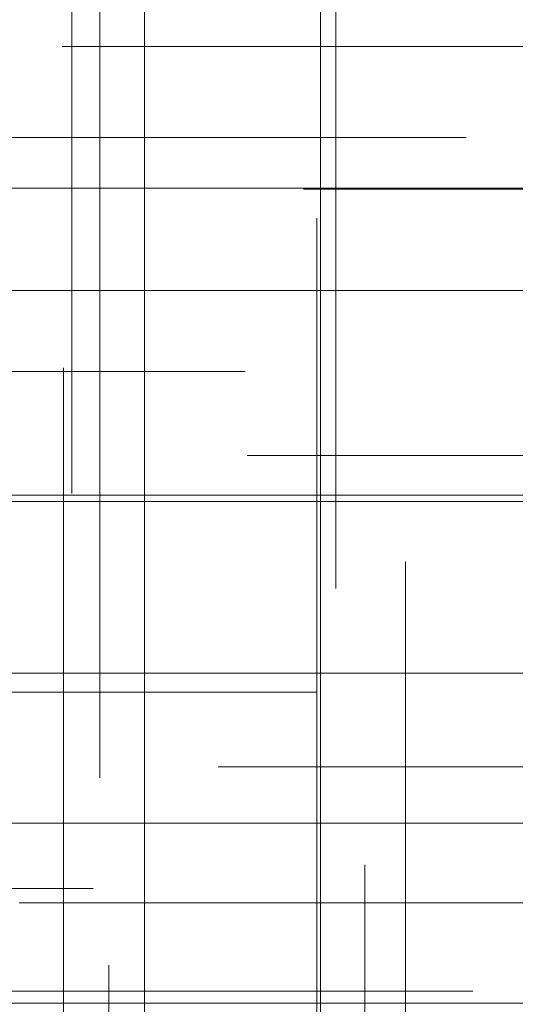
# Model space of a CAD drawing. Header units: millimetres. Extents: x -50 to 901, y -50 to 714.
# Tile 125 of 186: x 9.47 to 13.01, y 21.08 to 28.12. Entities that reach past the tile are written whole.
import ezdxf

# ---------------------------------------------------------------- set-up
doc = ezdxf.new("R2010")
doc.units = ezdxf.units.MM

# ---------------------------------------------------------------- blocks, each defined once
blk = doc.blocks.new('SW_CENTERMARKSYMBOL_184')
at = {"color": 0, "linetype": 'Continuous', "lineweight": 18}
for p, q in [((0, 0), (5, 0)), ((5, 0), (5.6063, 0))]:
    blk.add_line(p, q, dxfattribs=at)
blk = doc.blocks.new('SW_CENTERMARKSYMBOL_185')
at = {"color": 0, "linetype": 'Continuous', "lineweight": 18}
for p, q in [((0, 0), (5, 0)), ((5, 0), (5.6585, 0))]:
    blk.add_line(p, q, dxfattribs=at)
blk = doc.blocks.new('SW_CENTERMARKSYMBOL_186')
at = {"color": 0, "linetype": 'Continuous', "lineweight": 18}
for p, q in [((0, 0), (5, 0)), ((5, 0), (5.6585, 0))]:
    blk.add_line(p, q, dxfattribs=at)
blk = doc.blocks.new('SW_CENTERMARKSYMBOL_190')
at = {"color": 0, "linetype": 'Continuous', "lineweight": 18}
for p, q in [((0, 0), (5, 0)), ((5, 0), (5.5209, 0))]:
    blk.add_line(p, q, dxfattribs=at)
blk = doc.blocks.new('SW_CENTERMARKSYMBOL_191')
at = {"color": 0, "linetype": 'Continuous', "lineweight": 18}
blk.add_line((0, 0), (5, 0), dxfattribs=at)
blk = doc.blocks.new('SW_CENTERMARKSYMBOL_196')
at = {"color": 0, "linetype": 'Continuous', "lineweight": 18}
for p, q in [((0, 0), (5, 0)), ((5, 0), (5.5209, 0))]:
    blk.add_line(p, q, dxfattribs=at)
blk = doc.blocks.new('SW_CENTERMARKSYMBOL_379')
at = {"color": 0, "linetype": 'Continuous', "lineweight": 18}
for p, q in [((0, 0), (0, -5)), ((0, -5), (0, -5.5747))]:
    blk.add_line(p, q, dxfattribs=at)
blk = doc.blocks.new('SW_CENTERMARKSYMBOL_380')
at = {"color": 0, "linetype": 'Continuous', "lineweight": 18}
for p, q in [((0, 0), (0, -5)), ((0, -5), (0, -5.5747))]:
    blk.add_line(p, q, dxfattribs=at)
blk = doc.blocks.new('SW_CENTERMARKSYMBOL_382')
at = {"color": 0, "linetype": 'Continuous', "lineweight": 18}
for p, q in [((-5, 0), (-5.5747, 0)), ((0, 0), (-5, 0))]:
    blk.add_line(p, q, dxfattribs=at)
blk = doc.blocks.new('SW_CENTERMARKSYMBOL_383')
at = {"color": 0, "linetype": 'Continuous', "lineweight": 18}
for p, q in [((-5, 0), (-5.5747, 0)), ((0, 0), (-5, 0))]:
    blk.add_line(p, q, dxfattribs=at)
blk = doc.blocks.new('SW_CENTERMARKSYMBOL_457')
at = {"color": 0, "linetype": 'Continuous', "lineweight": 18}
blk.add_line((0, 0), (-5, 0), dxfattribs=at)
blk = doc.blocks.new('SW_CENTERMARKSYMBOL_458')
at = {"color": 0, "linetype": 'Continuous', "lineweight": 18}
blk.add_line((0, 0), (-5, 0), dxfattribs=at)
blk = doc.blocks.new('SW_CENTERMARKSYMBOL_459')
at = {"color": 0, "linetype": 'Continuous', "lineweight": 18}
blk.add_line((0, 5), (0, 5.5549), dxfattribs=at)
blk = doc.blocks.new('SW_CENTERMARKSYMBOL_460')
at = {"color": 0, "linetype": 'Continuous', "lineweight": 18}
for p, q in [((0, 5), (0, 5.6463)), ((0, 0), (0, 5))]:
    blk.add_line(p, q, dxfattribs=at)
blk = doc.blocks.new('SW_CENTERMARKSYMBOL_461')
at = {"color": 0, "linetype": 'Continuous', "lineweight": 18}
for p, q in [((0, 5), (0, 5.5209)), ((0, 0), (0, 5))]:
    blk.add_line(p, q, dxfattribs=at)
blk = doc.blocks.new('SW_CENTERMARKSYMBOL_463')
at = {"color": 0, "linetype": 'Continuous', "lineweight": 18}
blk.add_line((0, 0), (-5, 0), dxfattribs=at)
blk = doc.blocks.new('SW_CENTERMARKSYMBOL_464')
at = {"color": 0, "linetype": 'Continuous', "lineweight": 18}
for p, q in [((-5, 0), (-5.6585, 0)), ((0, 0), (-5, 0))]:
    blk.add_line(p, q, dxfattribs=at)
blk = doc.blocks.new('SW_CENTERMARKSYMBOL_466')
at = {"color": 0, "linetype": 'Continuous', "lineweight": 18}
for p, q in [((0, 0), (0, -5)), ((0, -5), (0, -5.6932))]:
    blk.add_line(p, q, dxfattribs=at)
blk = doc.blocks.new('SW_CENTERMARKSYMBOL_467')
at = {"color": 0, "linetype": 'Continuous', "lineweight": 18}
for p, q in [((0, 0), (0, 5)), ((0, 0), (-5, 0)), ((0, 0), (0, -5)), ((0, 0), (5, 0)), ((0, -5), (0, -5.6585))]:
    blk.add_line(p, q, dxfattribs=at)
blk = doc.blocks.new('SW_CENTERMARKSYMBOL_468')
at = {"color": 0, "linetype": 'Continuous', "lineweight": 18}
blk.add_line((0, 0), (5, 0), dxfattribs=at)
blk = doc.blocks.new('SW_CENTERMARKSYMBOL_469')
at = {"color": 0, "linetype": 'Continuous', "lineweight": 18}
for p, q in [((0, 5), (0, 5.6463)), ((0, 0), (0, 5))]:
    blk.add_line(p, q, dxfattribs=at)
blk = doc.blocks.new('SW_CENTERMARKSYMBOL_470')
at = {"color": 0, "linetype": 'Continuous', "lineweight": 18}
for p, q in [((0, 5), (0, 5.5209)), ((0, 0), (0, 5))]:
    blk.add_line(p, q, dxfattribs=at)
blk = doc.blocks.new('SW_CENTERMARKSYMBOL_471')
at = {"color": 0, "linetype": 'Continuous', "lineweight": 18}
for p, q in [((0, 5), (0, 5.6063)), ((0, 0), (0, 5)), ((0, 0), (-5, 0)), ((0, 0), (0, -5)), ((0, 0), (5, 0))]:
    blk.add_line(p, q, dxfattribs=at)
blk = doc.blocks.new('SW_CENTERMARKSYMBOL_472')
at = {"color": 0, "linetype": 'Continuous', "lineweight": 18}
for q in [(0, 5), (-5, 0), (0, -5), (5, 0)]:
    blk.add_line((0, 0), q, dxfattribs=at)
blk = doc.blocks.new('SW_CENTERMARKSYMBOL_484')
at = {"color": 0, "linetype": 'Continuous', "lineweight": 18}
for p, q in [((-5, 0), (-5.6932, 0)), ((0, 0), (-5, 0))]:
    blk.add_line(p, q, dxfattribs=at)
blk = doc.blocks.new('SW_CENTERMARKSYMBOL_747')
at = {"color": 0, "linetype": 'Continuous', "lineweight": 18}
for p, q in [((0, 0), (5, 0)), ((5, 0), (5.6063, 0))]:
    blk.add_line(p, q, dxfattribs=at)
blk = doc.blocks.new('SW_CENTERMARKSYMBOL_748')
at = {"color": 0, "linetype": 'Continuous', "lineweight": 18}
for p, q in [((0, 0), (5, 0)), ((5, 0), (5.6585, 0))]:
    blk.add_line(p, q, dxfattribs=at)
blk = doc.blocks.new('SW_CENTERMARKSYMBOL_749')
at = {"color": 0, "linetype": 'Continuous', "lineweight": 18}
for p, q in [((0, 0), (5, 0)), ((5, 0), (5.6585, 0))]:
    blk.add_line(p, q, dxfattribs=at)
blk = doc.blocks.new('SW_CENTERMARKSYMBOL_753')
at = {"color": 0, "linetype": 'Continuous', "lineweight": 18}
for p, q in [((0, 0), (5, 0)), ((5, 0), (5.5209, 0))]:
    blk.add_line(p, q, dxfattribs=at)
blk = doc.blocks.new('SW_CENTERMARKSYMBOL_754')
at = {"color": 0, "linetype": 'Continuous', "lineweight": 18}
blk.add_line((0, 0), (5, 0), dxfattribs=at)
blk = doc.blocks.new('SW_CENTERMARKSYMBOL_759')
at = {"color": 0, "linetype": 'Continuous', "lineweight": 18}
for p, q in [((0, 0), (5, 0)), ((5, 0), (5.5209, 0))]:
    blk.add_line(p, q, dxfattribs=at)
blk = doc.blocks.new('SW_CENTERMARKSYMBOL_942')
at = {"color": 0, "linetype": 'Continuous', "lineweight": 18}
for p, q in [((0, 0), (0, -5)), ((0, -5), (0, -5.5747))]:
    blk.add_line(p, q, dxfattribs=at)
blk = doc.blocks.new('SW_CENTERMARKSYMBOL_943')
at = {"color": 0, "linetype": 'Continuous', "lineweight": 18}
for p, q in [((0, 0), (0, -5)), ((0, -5), (0, -5.5747))]:
    blk.add_line(p, q, dxfattribs=at)
blk = doc.blocks.new('SW_CENTERMARKSYMBOL_945')
at = {"color": 0, "linetype": 'Continuous', "lineweight": 18}
for p, q in [((-5, 0), (-5.5747, 0)), ((0, 0), (-5, 0))]:
    blk.add_line(p, q, dxfattribs=at)
blk = doc.blocks.new('SW_CENTERMARKSYMBOL_946')
at = {"color": 0, "linetype": 'Continuous', "lineweight": 18}
for p, q in [((-5, 0), (-5.5747, 0)), ((0, 0), (-5, 0))]:
    blk.add_line(p, q, dxfattribs=at)
blk = doc.blocks.new('SW_CENTERMARKSYMBOL_1020')
at = {"color": 0, "linetype": 'Continuous', "lineweight": 18}
blk.add_line((0, 0), (-5, 0), dxfattribs=at)
blk = doc.blocks.new('SW_CENTERMARKSYMBOL_1021')
at = {"color": 0, "linetype": 'Continuous', "lineweight": 18}
blk.add_line((0, 0), (-5, 0), dxfattribs=at)
blk = doc.blocks.new('SW_CENTERMARKSYMBOL_1022')
at = {"color": 0, "linetype": 'Continuous', "lineweight": 18}
blk.add_line((0, 5), (0, 5.5549), dxfattribs=at)
blk = doc.blocks.new('SW_CENTERMARKSYMBOL_1023')
at = {"color": 0, "linetype": 'Continuous', "lineweight": 18}
for p, q in [((0, 5), (0, 5.6463)), ((0, 0), (0, 5))]:
    blk.add_line(p, q, dxfattribs=at)
blk = doc.blocks.new('SW_CENTERMARKSYMBOL_1024')
at = {"color": 0, "linetype": 'Continuous', "lineweight": 18}
for p, q in [((0, 5), (0, 5.5209)), ((0, 0), (0, 5))]:
    blk.add_line(p, q, dxfattribs=at)
blk = doc.blocks.new('SW_CENTERMARKSYMBOL_1026')
at = {"color": 0, "linetype": 'Continuous', "lineweight": 18}
blk.add_line((0, 0), (-5, 0), dxfattribs=at)
blk = doc.blocks.new('SW_CENTERMARKSYMBOL_1027')
at = {"color": 0, "linetype": 'Continuous', "lineweight": 18}
for p, q in [((-5, 0), (-5.6585, 0)), ((0, 0), (-5, 0))]:
    blk.add_line(p, q, dxfattribs=at)
blk = doc.blocks.new('SW_CENTERMARKSYMBOL_1029')
at = {"color": 0, "linetype": 'Continuous', "lineweight": 18}
for p, q in [((0, 0), (0, -5)), ((0, -5), (0, -5.6932))]:
    blk.add_line(p, q, dxfattribs=at)
blk = doc.blocks.new('SW_CENTERMARKSYMBOL_1030')
at = {"color": 0, "linetype": 'Continuous', "lineweight": 18}
for p, q in [((0, 0), (0, 5)), ((0, 0), (-5, 0)), ((0, 0), (0, -5)), ((0, 0), (5, 0)), ((0, -5), (0, -5.6585))]:
    blk.add_line(p, q, dxfattribs=at)
blk = doc.blocks.new('SW_CENTERMARKSYMBOL_1031')
at = {"color": 0, "linetype": 'Continuous', "lineweight": 18}
blk.add_line((0, 0), (5, 0), dxfattribs=at)
blk = doc.blocks.new('SW_CENTERMARKSYMBOL_1032')
at = {"color": 0, "linetype": 'Continuous', "lineweight": 18}
for p, q in [((0, 5), (0, 5.6463)), ((0, 0), (0, 5))]:
    blk.add_line(p, q, dxfattribs=at)
blk = doc.blocks.new('SW_CENTERMARKSYMBOL_1033')
at = {"color": 0, "linetype": 'Continuous', "lineweight": 18}
for p, q in [((0, 5), (0, 5.5209)), ((0, 0), (0, 5))]:
    blk.add_line(p, q, dxfattribs=at)
blk = doc.blocks.new('SW_CENTERMARKSYMBOL_1034')
at = {"color": 0, "linetype": 'Continuous', "lineweight": 18}
for p, q in [((0, 5), (0, 5.6063)), ((0, 0), (0, 5)), ((0, 0), (-5, 0)), ((0, 0), (0, -5)), ((0, 0), (5, 0))]:
    blk.add_line(p, q, dxfattribs=at)
blk = doc.blocks.new('SW_CENTERMARKSYMBOL_1035')
at = {"color": 0, "linetype": 'Continuous', "lineweight": 18}
for q in [(0, 5), (-5, 0), (0, -5), (5, 0)]:
    blk.add_line((0, 0), q, dxfattribs=at)
blk = doc.blocks.new('SW_CENTERMARKSYMBOL_1047')
at = {"color": 0, "linetype": 'Continuous', "lineweight": 18}
for p, q in [((-5, 0), (-5.6932, 0)), ((0, 0), (-5, 0))]:
    blk.add_line(p, q, dxfattribs=at)
blk = doc.blocks.new('SW_CENTERMARKSYMBOL_1310')
at = {"color": 0, "linetype": 'Continuous', "lineweight": 18}
for p, q in [((0, 0), (5, 0)), ((5, 0), (5.6063, 0))]:
    blk.add_line(p, q, dxfattribs=at)
blk = doc.blocks.new('SW_CENTERMARKSYMBOL_1311')
at = {"color": 0, "linetype": 'Continuous', "lineweight": 18}
for p, q in [((0, 0), (5, 0)), ((5, 0), (5.6585, 0))]:
    blk.add_line(p, q, dxfattribs=at)
blk = doc.blocks.new('SW_CENTERMARKSYMBOL_1312')
at = {"color": 0, "linetype": 'Continuous', "lineweight": 18}
for p, q in [((0, 0), (5, 0)), ((5, 0), (5.6585, 0))]:
    blk.add_line(p, q, dxfattribs=at)
blk = doc.blocks.new('SW_CENTERMARKSYMBOL_1316')
at = {"color": 0, "linetype": 'Continuous', "lineweight": 18}
for p, q in [((0, 0), (5, 0)), ((5, 0), (5.5209, 0))]:
    blk.add_line(p, q, dxfattribs=at)
blk = doc.blocks.new('SW_CENTERMARKSYMBOL_1317')
at = {"color": 0, "linetype": 'Continuous', "lineweight": 18}
blk.add_line((0, 0), (5, 0), dxfattribs=at)
blk = doc.blocks.new('SW_CENTERMARKSYMBOL_1322')
at = {"color": 0, "linetype": 'Continuous', "lineweight": 18}
for p, q in [((0, 0), (5, 0)), ((5, 0), (5.5209, 0))]:
    blk.add_line(p, q, dxfattribs=at)
blk = doc.blocks.new('SW_CENTERMARKSYMBOL_1505')
at = {"color": 0, "linetype": 'Continuous', "lineweight": 18}
for p, q in [((0, 0), (0, -5)), ((0, -5), (0, -5.5747))]:
    blk.add_line(p, q, dxfattribs=at)
blk = doc.blocks.new('SW_CENTERMARKSYMBOL_1506')
at = {"color": 0, "linetype": 'Continuous', "lineweight": 18}
for p, q in [((0, 0), (0, -5)), ((0, -5), (0, -5.5747))]:
    blk.add_line(p, q, dxfattribs=at)
blk = doc.blocks.new('SW_CENTERMARKSYMBOL_1508')
at = {"color": 0, "linetype": 'Continuous', "lineweight": 18}
for p, q in [((-5, 0), (-5.5747, 0)), ((0, 0), (-5, 0))]:
    blk.add_line(p, q, dxfattribs=at)
blk = doc.blocks.new('SW_CENTERMARKSYMBOL_1509')
at = {"color": 0, "linetype": 'Continuous', "lineweight": 18}
for p, q in [((-5, 0), (-5.5747, 0)), ((0, 0), (-5, 0))]:
    blk.add_line(p, q, dxfattribs=at)
blk = doc.blocks.new('SW_CENTERMARKSYMBOL_1583')
at = {"color": 0, "linetype": 'Continuous', "lineweight": 18}
blk.add_line((0, 0), (-5, 0), dxfattribs=at)
blk = doc.blocks.new('SW_CENTERMARKSYMBOL_1584')
at = {"color": 0, "linetype": 'Continuous', "lineweight": 18}
blk.add_line((0, 0), (-5, 0), dxfattribs=at)
blk = doc.blocks.new('SW_CENTERMARKSYMBOL_1585')
at = {"color": 0, "linetype": 'Continuous', "lineweight": 18}
blk.add_line((0, 5), (0, 5.5549), dxfattribs=at)
blk = doc.blocks.new('SW_CENTERMARKSYMBOL_1586')
at = {"color": 0, "linetype": 'Continuous', "lineweight": 18}
for p, q in [((0, 5), (0, 5.6463)), ((0, 0), (0, 5))]:
    blk.add_line(p, q, dxfattribs=at)
blk = doc.blocks.new('SW_CENTERMARKSYMBOL_1587')
at = {"color": 0, "linetype": 'Continuous', "lineweight": 18}
for p, q in [((0, 5), (0, 5.5209)), ((0, 0), (0, 5))]:
    blk.add_line(p, q, dxfattribs=at)
blk = doc.blocks.new('SW_CENTERMARKSYMBOL_1589')
at = {"color": 0, "linetype": 'Continuous', "lineweight": 18}
blk.add_line((0, 0), (-5, 0), dxfattribs=at)
blk = doc.blocks.new('SW_CENTERMARKSYMBOL_1590')
at = {"color": 0, "linetype": 'Continuous', "lineweight": 18}
for p, q in [((-5, 0), (-5.6585, 0)), ((0, 0), (-5, 0))]:
    blk.add_line(p, q, dxfattribs=at)
blk = doc.blocks.new('SW_CENTERMARKSYMBOL_1592')
at = {"color": 0, "linetype": 'Continuous', "lineweight": 18}
for p, q in [((0, 0), (0, -5)), ((0, -5), (0, -5.6932))]:
    blk.add_line(p, q, dxfattribs=at)
blk = doc.blocks.new('SW_CENTERMARKSYMBOL_1593')
at = {"color": 0, "linetype": 'Continuous', "lineweight": 18}
for p, q in [((0, 0), (0, 5)), ((0, 0), (-5, 0)), ((0, 0), (0, -5)), ((0, 0), (5, 0)), ((0, -5), (0, -5.6585))]:
    blk.add_line(p, q, dxfattribs=at)
blk = doc.blocks.new('SW_CENTERMARKSYMBOL_1594')
at = {"color": 0, "linetype": 'Continuous', "lineweight": 18}
blk.add_line((0, 0), (5, 0), dxfattribs=at)
blk = doc.blocks.new('SW_CENTERMARKSYMBOL_1595')
at = {"color": 0, "linetype": 'Continuous', "lineweight": 18}
for p, q in [((0, 5), (0, 5.6463)), ((0, 0), (0, 5))]:
    blk.add_line(p, q, dxfattribs=at)
blk = doc.blocks.new('SW_CENTERMARKSYMBOL_1596')
at = {"color": 0, "linetype": 'Continuous', "lineweight": 18}
for p, q in [((0, 5), (0, 5.5209)), ((0, 0), (0, 5))]:
    blk.add_line(p, q, dxfattribs=at)
blk = doc.blocks.new('SW_CENTERMARKSYMBOL_1597')
at = {"color": 0, "linetype": 'Continuous', "lineweight": 18}
for p, q in [((0, 5), (0, 5.6063)), ((0, 0), (0, 5)), ((0, 0), (-5, 0)), ((0, 0), (0, -5)), ((0, 0), (5, 0))]:
    blk.add_line(p, q, dxfattribs=at)
blk = doc.blocks.new('SW_CENTERMARKSYMBOL_1598')
at = {"color": 0, "linetype": 'Continuous', "lineweight": 18}
for q in [(0, 5), (-5, 0), (0, -5), (5, 0)]:
    blk.add_line((0, 0), q, dxfattribs=at)
blk = doc.blocks.new('SW_CENTERMARKSYMBOL_1610')
at = {"color": 0, "linetype": 'Continuous', "lineweight": 18}
for p, q in [((-5, 0), (-5.6932, 0)), ((0, 0), (-5, 0))]:
    blk.add_line(p, q, dxfattribs=at)
blk = doc.blocks.new('SW_CENTERMARKSYMBOL_1873')
at = {"color": 0, "linetype": 'Continuous', "lineweight": 18}
for p, q in [((0, 0), (5, 0)), ((5, 0), (5.6063, 0))]:
    blk.add_line(p, q, dxfattribs=at)
blk = doc.blocks.new('SW_CENTERMARKSYMBOL_1874')
at = {"color": 0, "linetype": 'Continuous', "lineweight": 18}
for p, q in [((0, 0), (5, 0)), ((5, 0), (5.6585, 0))]:
    blk.add_line(p, q, dxfattribs=at)
blk = doc.blocks.new('SW_CENTERMARKSYMBOL_1875')
at = {"color": 0, "linetype": 'Continuous', "lineweight": 18}
for p, q in [((0, 0), (5, 0)), ((5, 0), (5.6585, 0))]:
    blk.add_line(p, q, dxfattribs=at)
blk = doc.blocks.new('SW_CENTERMARKSYMBOL_1879')
at = {"color": 0, "linetype": 'Continuous', "lineweight": 18}
for p, q in [((0, 0), (5, 0)), ((5, 0), (5.5209, 0))]:
    blk.add_line(p, q, dxfattribs=at)
blk = doc.blocks.new('SW_CENTERMARKSYMBOL_1880')
at = {"color": 0, "linetype": 'Continuous', "lineweight": 18}
blk.add_line((0, 0), (5, 0), dxfattribs=at)
blk = doc.blocks.new('SW_CENTERMARKSYMBOL_1885')
at = {"color": 0, "linetype": 'Continuous', "lineweight": 18}
for p, q in [((0, 0), (5, 0)), ((5, 0), (5.5209, 0))]:
    blk.add_line(p, q, dxfattribs=at)
blk = doc.blocks.new('SW_CENTERMARKSYMBOL_2068')
at = {"color": 0, "linetype": 'Continuous', "lineweight": 18}
for p, q in [((0, 0), (0, -5)), ((0, -5), (0, -5.5747))]:
    blk.add_line(p, q, dxfattribs=at)
blk = doc.blocks.new('SW_CENTERMARKSYMBOL_2069')
at = {"color": 0, "linetype": 'Continuous', "lineweight": 18}
for p, q in [((0, 0), (0, -5)), ((0, -5), (0, -5.5747))]:
    blk.add_line(p, q, dxfattribs=at)
blk = doc.blocks.new('SW_CENTERMARKSYMBOL_2071')
at = {"color": 0, "linetype": 'Continuous', "lineweight": 18}
for p, q in [((-5, 0), (-5.5747, 0)), ((0, 0), (-5, 0))]:
    blk.add_line(p, q, dxfattribs=at)
blk = doc.blocks.new('SW_CENTERMARKSYMBOL_2072')
at = {"color": 0, "linetype": 'Continuous', "lineweight": 18}
for p, q in [((-5, 0), (-5.5747, 0)), ((0, 0), (-5, 0))]:
    blk.add_line(p, q, dxfattribs=at)
blk = doc.blocks.new('SW_CENTERMARKSYMBOL_2146')
at = {"color": 0, "linetype": 'Continuous', "lineweight": 18}
blk.add_line((0, 0), (-5, 0), dxfattribs=at)
blk = doc.blocks.new('SW_CENTERMARKSYMBOL_2147')
at = {"color": 0, "linetype": 'Continuous', "lineweight": 18}
blk.add_line((0, 0), (-5, 0), dxfattribs=at)
blk = doc.blocks.new('SW_CENTERMARKSYMBOL_2148')
at = {"color": 0, "linetype": 'Continuous', "lineweight": 18}
blk.add_line((0, 5), (0, 5.5549), dxfattribs=at)
blk = doc.blocks.new('SW_CENTERMARKSYMBOL_2149')
at = {"color": 0, "linetype": 'Continuous', "lineweight": 18}
for p, q in [((0, 5), (0, 5.6463)), ((0, 0), (0, 5))]:
    blk.add_line(p, q, dxfattribs=at)
blk = doc.blocks.new('SW_CENTERMARKSYMBOL_2150')
at = {"color": 0, "linetype": 'Continuous', "lineweight": 18}
for p, q in [((0, 5), (0, 5.5209)), ((0, 0), (0, 5))]:
    blk.add_line(p, q, dxfattribs=at)
blk = doc.blocks.new('SW_CENTERMARKSYMBOL_2152')
at = {"color": 0, "linetype": 'Continuous', "lineweight": 18}
blk.add_line((0, 0), (-5, 0), dxfattribs=at)
blk = doc.blocks.new('SW_CENTERMARKSYMBOL_2153')
at = {"color": 0, "linetype": 'Continuous', "lineweight": 18}
for p, q in [((-5, 0), (-5.6585, 0)), ((0, 0), (-5, 0))]:
    blk.add_line(p, q, dxfattribs=at)
blk = doc.blocks.new('SW_CENTERMARKSYMBOL_2155')
at = {"color": 0, "linetype": 'Continuous', "lineweight": 18}
for p, q in [((0, 0), (0, -5)), ((0, -5), (0, -5.6932))]:
    blk.add_line(p, q, dxfattribs=at)
blk = doc.blocks.new('SW_CENTERMARKSYMBOL_2156')
at = {"color": 0, "linetype": 'Continuous', "lineweight": 18}
for p, q in [((0, 0), (0, 5)), ((0, 0), (-5, 0)), ((0, 0), (0, -5)), ((0, 0), (5, 0)), ((0, -5), (0, -5.6585))]:
    blk.add_line(p, q, dxfattribs=at)
blk = doc.blocks.new('SW_CENTERMARKSYMBOL_2157')
at = {"color": 0, "linetype": 'Continuous', "lineweight": 18}
blk.add_line((0, 0), (5, 0), dxfattribs=at)
blk = doc.blocks.new('SW_CENTERMARKSYMBOL_2158')
at = {"color": 0, "linetype": 'Continuous', "lineweight": 18}
for p, q in [((0, 5), (0, 5.6463)), ((0, 0), (0, 5))]:
    blk.add_line(p, q, dxfattribs=at)
blk = doc.blocks.new('SW_CENTERMARKSYMBOL_2159')
at = {"color": 0, "linetype": 'Continuous', "lineweight": 18}
for p, q in [((0, 5), (0, 5.5209)), ((0, 0), (0, 5))]:
    blk.add_line(p, q, dxfattribs=at)
blk = doc.blocks.new('SW_CENTERMARKSYMBOL_2160')
at = {"color": 0, "linetype": 'Continuous', "lineweight": 18}
for p, q in [((0, 5), (0, 5.6063)), ((0, 0), (0, 5)), ((0, 0), (-5, 0)), ((0, 0), (0, -5)), ((0, 0), (5, 0))]:
    blk.add_line(p, q, dxfattribs=at)
blk = doc.blocks.new('SW_CENTERMARKSYMBOL_2161')
at = {"color": 0, "linetype": 'Continuous', "lineweight": 18}
for q in [(0, 5), (-5, 0), (0, -5), (5, 0)]:
    blk.add_line((0, 0), q, dxfattribs=at)
blk = doc.blocks.new('SW_CENTERMARKSYMBOL_2173')
at = {"color": 0, "linetype": 'Continuous', "lineweight": 18}
for p, q in [((-5, 0), (-5.6932, 0)), ((0, 0), (-5, 0))]:
    blk.add_line(p, q, dxfattribs=at)
blk = doc.blocks.new('SW_CENTERMARKSYMBOL_2436')
at = {"color": 0, "linetype": 'Continuous', "lineweight": 18}
for p, q in [((0, 0), (5, 0)), ((5, 0), (5.6063, 0))]:
    blk.add_line(p, q, dxfattribs=at)
blk = doc.blocks.new('SW_CENTERMARKSYMBOL_2437')
at = {"color": 0, "linetype": 'Continuous', "lineweight": 18}
for p, q in [((0, 0), (5, 0)), ((5, 0), (5.6585, 0))]:
    blk.add_line(p, q, dxfattribs=at)
blk = doc.blocks.new('SW_CENTERMARKSYMBOL_2438')
at = {"color": 0, "linetype": 'Continuous', "lineweight": 18}
for p, q in [((0, 0), (5, 0)), ((5, 0), (5.6585, 0))]:
    blk.add_line(p, q, dxfattribs=at)
blk = doc.blocks.new('SW_CENTERMARKSYMBOL_2442')
at = {"color": 0, "linetype": 'Continuous', "lineweight": 18}
for p, q in [((0, 0), (5, 0)), ((5, 0), (5.5209, 0))]:
    blk.add_line(p, q, dxfattribs=at)
blk = doc.blocks.new('SW_CENTERMARKSYMBOL_2443')
at = {"color": 0, "linetype": 'Continuous', "lineweight": 18}
blk.add_line((0, 0), (5, 0), dxfattribs=at)
blk = doc.blocks.new('SW_CENTERMARKSYMBOL_2448')
at = {"color": 0, "linetype": 'Continuous', "lineweight": 18}
for p, q in [((0, 0), (5, 0)), ((5, 0), (5.5209, 0))]:
    blk.add_line(p, q, dxfattribs=at)
blk = doc.blocks.new('SW_CENTERMARKSYMBOL_2631')
at = {"color": 0, "linetype": 'Continuous', "lineweight": 18}
for p, q in [((0, 0), (0, -5)), ((0, -5), (0, -5.5747))]:
    blk.add_line(p, q, dxfattribs=at)
blk = doc.blocks.new('SW_CENTERMARKSYMBOL_2632')
at = {"color": 0, "linetype": 'Continuous', "lineweight": 18}
for p, q in [((0, 0), (0, -5)), ((0, -5), (0, -5.5747))]:
    blk.add_line(p, q, dxfattribs=at)
blk = doc.blocks.new('SW_CENTERMARKSYMBOL_2634')
at = {"color": 0, "linetype": 'Continuous', "lineweight": 18}
for p, q in [((-5, 0), (-5.5747, 0)), ((0, 0), (-5, 0))]:
    blk.add_line(p, q, dxfattribs=at)
blk = doc.blocks.new('SW_CENTERMARKSYMBOL_2635')
at = {"color": 0, "linetype": 'Continuous', "lineweight": 18}
for p, q in [((-5, 0), (-5.5747, 0)), ((0, 0), (-5, 0))]:
    blk.add_line(p, q, dxfattribs=at)
blk = doc.blocks.new('SW_CENTERMARKSYMBOL_2709')
at = {"color": 0, "linetype": 'Continuous', "lineweight": 18}
blk.add_line((0, 0), (-5, 0), dxfattribs=at)
blk = doc.blocks.new('SW_CENTERMARKSYMBOL_2710')
at = {"color": 0, "linetype": 'Continuous', "lineweight": 18}
blk.add_line((0, 0), (-5, 0), dxfattribs=at)
blk = doc.blocks.new('SW_CENTERMARKSYMBOL_2711')
at = {"color": 0, "linetype": 'Continuous', "lineweight": 18}
blk.add_line((0, 5), (0, 5.5549), dxfattribs=at)
blk = doc.blocks.new('SW_CENTERMARKSYMBOL_2712')
at = {"color": 0, "linetype": 'Continuous', "lineweight": 18}
for p, q in [((0, 5), (0, 5.6463)), ((0, 0), (0, 5))]:
    blk.add_line(p, q, dxfattribs=at)
blk = doc.blocks.new('SW_CENTERMARKSYMBOL_2713')
at = {"color": 0, "linetype": 'Continuous', "lineweight": 18}
for p, q in [((0, 5), (0, 5.5209)), ((0, 0), (0, 5))]:
    blk.add_line(p, q, dxfattribs=at)
blk = doc.blocks.new('SW_CENTERMARKSYMBOL_2715')
at = {"color": 0, "linetype": 'Continuous', "lineweight": 18}
blk.add_line((0, 0), (-5, 0), dxfattribs=at)
blk = doc.blocks.new('SW_CENTERMARKSYMBOL_2716')
at = {"color": 0, "linetype": 'Continuous', "lineweight": 18}
for p, q in [((-5, 0), (-5.6585, 0)), ((0, 0), (-5, 0))]:
    blk.add_line(p, q, dxfattribs=at)
blk = doc.blocks.new('SW_CENTERMARKSYMBOL_2718')
at = {"color": 0, "linetype": 'Continuous', "lineweight": 18}
for p, q in [((0, 0), (0, -5)), ((0, -5), (0, -5.6932))]:
    blk.add_line(p, q, dxfattribs=at)
blk = doc.blocks.new('SW_CENTERMARKSYMBOL_2719')
at = {"color": 0, "linetype": 'Continuous', "lineweight": 18}
for p, q in [((0, 0), (0, 5)), ((0, 0), (-5, 0)), ((0, 0), (0, -5)), ((0, 0), (5, 0)), ((0, -5), (0, -5.6585))]:
    blk.add_line(p, q, dxfattribs=at)
blk = doc.blocks.new('SW_CENTERMARKSYMBOL_2720')
at = {"color": 0, "linetype": 'Continuous', "lineweight": 18}
blk.add_line((0, 0), (5, 0), dxfattribs=at)
blk = doc.blocks.new('SW_CENTERMARKSYMBOL_2721')
at = {"color": 0, "linetype": 'Continuous', "lineweight": 18}
for p, q in [((0, 5), (0, 5.6463)), ((0, 0), (0, 5))]:
    blk.add_line(p, q, dxfattribs=at)
blk = doc.blocks.new('SW_CENTERMARKSYMBOL_2722')
at = {"color": 0, "linetype": 'Continuous', "lineweight": 18}
for p, q in [((0, 5), (0, 5.5209)), ((0, 0), (0, 5))]:
    blk.add_line(p, q, dxfattribs=at)
blk = doc.blocks.new('SW_CENTERMARKSYMBOL_2723')
at = {"color": 0, "linetype": 'Continuous', "lineweight": 18}
for p, q in [((0, 5), (0, 5.6063)), ((0, 0), (0, 5)), ((0, 0), (-5, 0)), ((0, 0), (0, -5)), ((0, 0), (5, 0))]:
    blk.add_line(p, q, dxfattribs=at)
blk = doc.blocks.new('SW_CENTERMARKSYMBOL_2724')
at = {"color": 0, "linetype": 'Continuous', "lineweight": 18}
for q in [(0, 5), (-5, 0), (0, -5), (5, 0)]:
    blk.add_line((0, 0), q, dxfattribs=at)
blk = doc.blocks.new('SW_CENTERMARKSYMBOL_2736')
at = {"color": 0, "linetype": 'Continuous', "lineweight": 18}
for p, q in [((-5, 0), (-5.6932, 0)), ((0, 0), (-5, 0))]:
    blk.add_line(p, q, dxfattribs=at)

msp = doc.modelspace()

# ---------------------------------------------------------------- linework, layer by layer
at = {"color": 7, "linetype": 'Continuous', "lineweight": 25}
for radius in [45, 45, 45, 45, 45, 43.8964, 43.8964, 43.8964, 43.8964, 43.8964, 43.6219, 43.6219, 43.6219, 43.6219, 43.6219, 42.2814, 42.2814, 42.2814, 42.2814, 42.2814, 35.2814, 35.2814, 35.2814, 35.2814, 35.2814, 33.2814, 33.2814, 33.2814, 33.2814, 33.2814]:
    msp.add_circle((0, 0), radius, dxfattribs=at)
msp.add_arc((0, 0), 50, 4.01152, 85.98848, dxfattribs=at)
msp.add_arc((0, 0), 50, 4.01152, 85.98848, dxfattribs=at)
msp.add_arc((0, 0), 50, 4.01152, 85.98848, dxfattribs=at)
msp.add_arc((0, 0), 50, 4.01152, 85.98848, dxfattribs=at)
msp.add_arc((0, 0), 50, 4.01152, 85.98848, dxfattribs=at)

# ---------------------------------------------------------------- block references
at = {"color": 7, "linetype": 'Continuous', "lineweight": 18}
for name, p in [('SW_CENTERMARKSYMBOL_379', (9.8471, 30.3063)), ('SW_CENTERMARKSYMBOL_942', (9.8471, 30.3063)), ('SW_CENTERMARKSYMBOL_1505', (9.8471, 30.3063)), ('SW_CENTERMARKSYMBOL_2068', (9.8471, 30.3063)), ('SW_CENTERMARKSYMBOL_2631', (9.8471, 30.3063)), ('SW_CENTERMARKSYMBOL_380', (11.7306, 29.6282)), ('SW_CENTERMARKSYMBOL_943', (11.7306, 29.6282)), ('SW_CENTERMARKSYMBOL_1506', (11.7306, 29.6282)), ('SW_CENTERMARKSYMBOL_2069', (11.7306, 29.6282)), ('SW_CENTERMARKSYMBOL_2632', (11.7306, 29.6282)), ('SW_CENTERMARKSYMBOL_466', (10.0465, 28.3939)), ('SW_CENTERMARKSYMBOL_1029', (10.0465, 28.3939)), ('SW_CENTERMARKSYMBOL_1592', (10.0465, 28.3939)), ('SW_CENTERMARKSYMBOL_2155', (10.0465, 28.3939)), ('SW_CENTERMARKSYMBOL_2718', (10.0465, 28.3939)), ('SW_CENTERMARKSYMBOL_382', (15.3515, 27.9244)), ('SW_CENTERMARKSYMBOL_945', (15.3515, 27.9244)), ('SW_CENTERMARKSYMBOL_1508', (15.3515, 27.9244)), ('SW_CENTERMARKSYMBOL_2071', (15.3515, 27.9244)), ('SW_CENTERMARKSYMBOL_2634', (15.3515, 27.9244)), ('SW_CENTERMARKSYMBOL_186', (7.0025, 27.2728)), ('SW_CENTERMARKSYMBOL_749', (7.0025, 27.2728)), ('SW_CENTERMARKSYMBOL_1312', (7.0025, 27.2728)), ('SW_CENTERMARKSYMBOL_1875', (7.0025, 27.2728)), ('SW_CENTERMARKSYMBOL_2438', (7.0025, 27.2728)), ('SW_CENTERMARKSYMBOL_458', (13.526, 26.9108)), ('SW_CENTERMARKSYMBOL_1021', (13.526, 26.9108)), ('SW_CENTERMARKSYMBOL_1584', (13.526, 26.9108)), ('SW_CENTERMARKSYMBOL_2147', (13.526, 26.9108)), ('SW_CENTERMARKSYMBOL_2710', (13.526, 26.9108)), ('SW_CENTERMARKSYMBOL_383', (17.0746, 26.9053)), ('SW_CENTERMARKSYMBOL_946', (17.0746, 26.9053)), ('SW_CENTERMARKSYMBOL_1509', (17.0746, 26.9053)), ('SW_CENTERMARKSYMBOL_2072', (17.0746, 26.9053)), ('SW_CENTERMARKSYMBOL_2635', (17.0746, 26.9053)), ('SW_CENTERMARKSYMBOL_467', (10.3654, 26.1801)), ('SW_CENTERMARKSYMBOL_1030', (10.3654, 26.1801)), ('SW_CENTERMARKSYMBOL_1593', (10.3654, 26.1801)), ('SW_CENTERMARKSYMBOL_2156', (10.3654, 26.1801)), ('SW_CENTERMARKSYMBOL_2719', (10.3654, 26.1801)), ('SW_CENTERMARKSYMBOL_185', (5.426, 25.6021)), ('SW_CENTERMARKSYMBOL_748', (5.426, 25.6021)), ('SW_CENTERMARKSYMBOL_1311', (5.426, 25.6021)), ('SW_CENTERMARKSYMBOL_1874', (5.426, 25.6021)), ('SW_CENTERMARKSYMBOL_2437', (5.426, 25.6021)), ('SW_CENTERMARKSYMBOL_484', (16.7922, 25.0034)), ('SW_CENTERMARKSYMBOL_1047', (16.7922, 25.0034)), ('SW_CENTERMARKSYMBOL_1610', (16.7922, 25.0034)), ('SW_CENTERMARKSYMBOL_2173', (16.7922, 25.0034)), ('SW_CENTERMARKSYMBOL_2736', (16.7922, 25.0034)), ('SW_CENTERMARKSYMBOL_468', (8.592, 24.7202)), ('SW_CENTERMARKSYMBOL_1031', (8.592, 24.7202)), ('SW_CENTERMARKSYMBOL_1594', (8.592, 24.7202)), ('SW_CENTERMARKSYMBOL_2157', (8.592, 24.7202)), ('SW_CENTERMARKSYMBOL_2720', (8.592, 24.7202)), ('SW_CENTERMARKSYMBOL_457', (13.5649, 24.6745)), ('SW_CENTERMARKSYMBOL_1020', (13.5649, 24.6745)), ('SW_CENTERMARKSYMBOL_1583', (13.5649, 24.6745)), ('SW_CENTERMARKSYMBOL_2146', (13.5649, 24.6745)), ('SW_CENTERMARKSYMBOL_2709', (13.5649, 24.6745)), ('SW_CENTERMARKSYMBOL_472', (11.6225, 23.4484)), ('SW_CENTERMARKSYMBOL_1035', (11.6225, 23.4484)), ('SW_CENTERMARKSYMBOL_1598', (11.6225, 23.4484)), ('SW_CENTERMARKSYMBOL_2161', (11.6225, 23.4484)), ('SW_CENTERMARKSYMBOL_2724', (11.6225, 23.4484)), ('SW_CENTERMARKSYMBOL_184', (5.9854, 23.3115)), ('SW_CENTERMARKSYMBOL_747', (5.9854, 23.3115)), ('SW_CENTERMARKSYMBOL_1310', (5.9854, 23.3115)), ('SW_CENTERMARKSYMBOL_1873', (5.9854, 23.3115)), ('SW_CENTERMARKSYMBOL_2436', (5.9854, 23.3115)), ('SW_CENTERMARKSYMBOL_464', (16.5505, 22.7798)), ('SW_CENTERMARKSYMBOL_1027', (16.5505, 22.7798)), ('SW_CENTERMARKSYMBOL_1590', (16.5505, 22.7798)), ('SW_CENTERMARKSYMBOL_2153', (16.5505, 22.7798)), ('SW_CENTERMARKSYMBOL_2716', (16.5505, 22.7798)), ('SW_CENTERMARKSYMBOL_191', (8.8599, 22.3775)), ('SW_CENTERMARKSYMBOL_754', (8.8599, 22.3775)), ('SW_CENTERMARKSYMBOL_1317', (8.8599, 22.3775)), ('SW_CENTERMARKSYMBOL_1880', (8.8599, 22.3775)), ('SW_CENTERMARKSYMBOL_2443', (8.8599, 22.3775)), ('SW_CENTERMARKSYMBOL_196', (4.4778, 21.9093)), ('SW_CENTERMARKSYMBOL_759', (4.4778, 21.9093)), ('SW_CENTERMARKSYMBOL_1322', (4.4778, 21.9093)), ('SW_CENTERMARKSYMBOL_1885', (4.4778, 21.9093)), ('SW_CENTERMARKSYMBOL_2448', (4.4778, 21.9093)), ('SW_CENTERMARKSYMBOL_463', (14.4697, 21.8068)), ('SW_CENTERMARKSYMBOL_1026', (14.4697, 21.8068)), ('SW_CENTERMARKSYMBOL_1589', (14.4697, 21.8068)), ('SW_CENTERMARKSYMBOL_2152', (14.4697, 21.8068)), ('SW_CENTERMARKSYMBOL_2715', (14.4697, 21.8068)), ('SW_CENTERMARKSYMBOL_190', (7.1885, 21.1754)), ('SW_CENTERMARKSYMBOL_753', (7.1885, 21.1754)), ('SW_CENTERMARKSYMBOL_1316', (7.1885, 21.1754)), ('SW_CENTERMARKSYMBOL_1879', (7.1885, 21.1754)), ('SW_CENTERMARKSYMBOL_2442', (7.1885, 21.1754)), ('SW_CENTERMARKSYMBOL_471', (11.5946, 21.0906)), ('SW_CENTERMARKSYMBOL_1034', (11.5946, 21.0906)), ('SW_CENTERMARKSYMBOL_1597', (11.5946, 21.0906)), ('SW_CENTERMARKSYMBOL_2160', (11.5946, 21.0906)), ('SW_CENTERMARKSYMBOL_2723', (11.5946, 21.0906)), ('SW_CENTERMARKSYMBOL_470', (9.7858, 20.1074)), ('SW_CENTERMARKSYMBOL_1033', (9.7858, 20.1074)), ('SW_CENTERMARKSYMBOL_1596', (9.7858, 20.1074)), ('SW_CENTERMARKSYMBOL_2159', (9.7858, 20.1074)), ('SW_CENTERMARKSYMBOL_2722', (9.7858, 20.1074)), ('SW_CENTERMARKSYMBOL_461', (12.2288, 18.7224)), ('SW_CENTERMARKSYMBOL_1024', (12.2288, 18.7224)), ('SW_CENTERMARKSYMBOL_1587', (12.2288, 18.7224)), ('SW_CENTERMARKSYMBOL_2150', (12.2288, 18.7224)), ('SW_CENTERMARKSYMBOL_2713', (12.2288, 18.7224)), ('SW_CENTERMARKSYMBOL_469', (9.7854, 17.7997)), ('SW_CENTERMARKSYMBOL_1032', (9.7854, 17.7997)), ('SW_CENTERMARKSYMBOL_1595', (9.7854, 17.7997)), ('SW_CENTERMARKSYMBOL_2158', (9.7854, 17.7997)), ('SW_CENTERMARKSYMBOL_2721', (9.7854, 17.7997)), ('SW_CENTERMARKSYMBOL_460', (11.9392, 16.4329)), ('SW_CENTERMARKSYMBOL_1023', (11.9392, 16.4329)), ('SW_CENTERMARKSYMBOL_1586', (11.9392, 16.4329)), ('SW_CENTERMARKSYMBOL_2149', (11.9392, 16.4329)), ('SW_CENTERMARKSYMBOL_2712', (11.9392, 16.4329)), ('SW_CENTERMARKSYMBOL_459', (10.1102, 15.8065)), ('SW_CENTERMARKSYMBOL_1022', (10.1102, 15.8065)), ('SW_CENTERMARKSYMBOL_1585', (10.1102, 15.8065)), ('SW_CENTERMARKSYMBOL_2148', (10.1102, 15.8065)), ('SW_CENTERMARKSYMBOL_2711', (10.1102, 15.8065))]:
    msp.add_blockref(name, p, dxfattribs=at)

doc.saveas('drawing.dxf')
